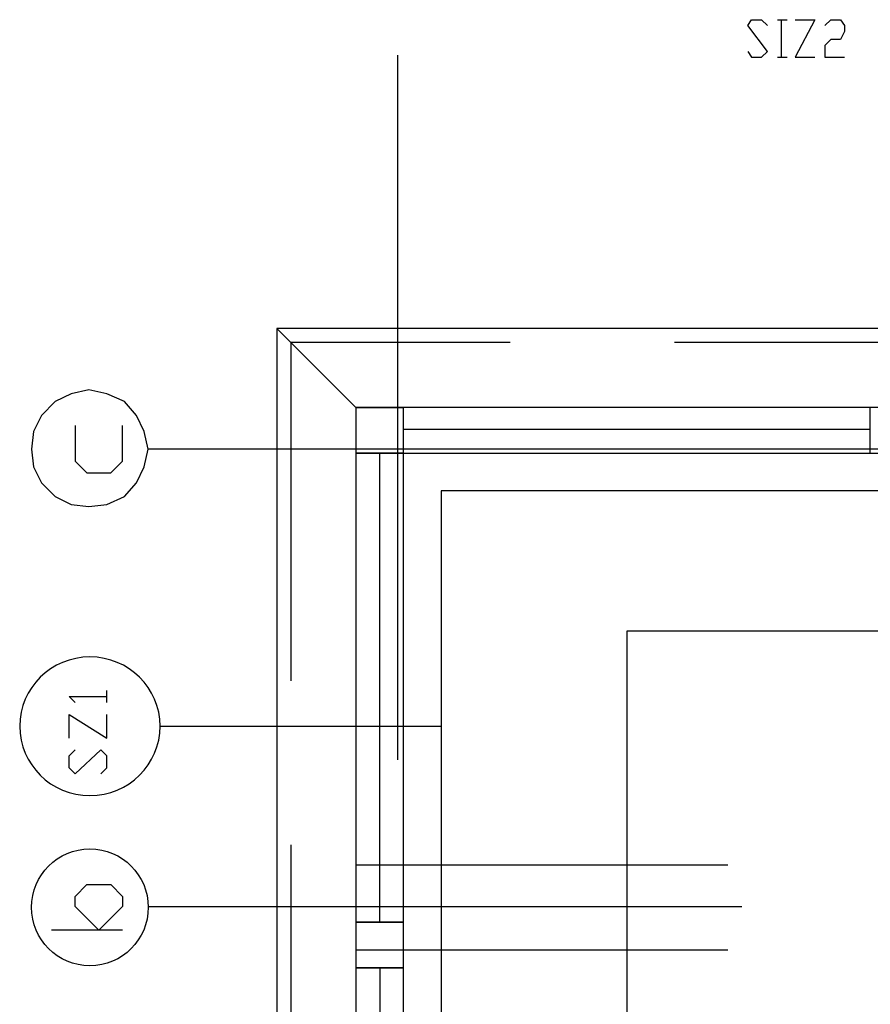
# Model space of a CAD drawing. Header units: millimetres. Extents: x 46 to 491, y -41 to 547.
# Tile 3 of 140: x 46 to 64, y 73 to 94. Entities that reach past the tile are written whole.
import ezdxf

# ---------------------------------------------------------------- set-up
doc = ezdxf.new("R2010")
doc.units = ezdxf.units.MM
doc.header["$LTSCALE"] = 10
doc.layers.add('xref', color=252, linetype='Continuous')

# ---------------------------------------------------------------- blocks, each defined once
blk = doc.blocks.new('stacja')
at = {"color": 9, "lineweight": 25}
for points in [[(7.493, 43.095333), (7.577667, 42.968333), (7.789334, 42.968333), (7.916334, 43.095333), (7.493, 43.645666), (7.577667, 43.772666), (7.789334, 43.772666), (7.916334, 43.645666)], [(8.509, 43.772666), (8.932334, 43.772666), (8.509, 42.968333), (8.932334, 42.968333)], [(9.144, 43.645666), (9.271, 43.772666), (9.482667, 43.772666), (9.567334, 43.645666), (9.567334, 43.518666), (9.482667, 43.349333), (9.271, 43.349333), (9.144, 43.222333), (9.144, 42.968333), (9.567334, 42.968333)], [(5.926667, 36.872333), (10.625667, 36.872333), (10.625667, 37.168666), (-2.582333, 37.168666), (-2.582333, -2.624667), (10.625667, -2.624667), (10.625667, -2.328334)], [(-2.286, 36.872333), (2.413, 36.872333)], [(25.654, 34.586333), (-5.334, 34.586333), (-5.418666, 34.967333), (-5.588, 35.306), (-5.842, 35.602333), (-6.223, 35.771666), (-6.604, 35.856333), (-6.985, 35.771666), (-7.323666, 35.602333), (-7.62, 35.306), (-7.789333, 34.967333), (-7.831666, 34.586333), (-7.789333, 34.205333), (-7.62, 33.866666), (-7.323666, 33.570333), (-6.985, 33.401), (-6.604, 33.358666), (-6.223, 33.401), (-5.842, 33.570333), (-5.588, 33.866666), (-5.418666, 34.205333), (-5.334, 34.586333)], [(-6.900333, 35.094333), (-6.900333, 34.332333), (-6.646333, 34.078333), (-6.138333, 34.078333), (-5.884333, 34.332333), (-5.884333, 35.094333)], [(0.931334, 33.697333), (0.931334, 0.889), (11.091334, 0.889)], [(4.910667, 30.691666), (4.910667, 6.900333)], [(-6.900333, 29.167666), (-7.027333, 29.294666), (-6.223, 29.294666)], [(-6.223, 29.167666), (-6.223, 29.421666)], [(-7.027333, 28.405666), (-7.027333, 28.913666), (-6.223, 28.405666), (-6.223, 28.913666)], [(-6.35, 27.643666), (-6.223, 27.770666), (-6.223, 28.024666), (-6.35, 28.151666), (-6.900333, 27.643666), (-7.027333, 27.770666), (-7.027333, 28.024666), (-6.900333, 28.151666)], [(-0.889, 25.696333), (7.069667, 25.696333)]]:
    blk.add_lwpolyline(points, dxfattribs=at)
for points in [[(-0.889, 35.475333), (-0.889, 23.495), (0.127, 23.495), (0.127, 35.475333)], [(-0.889, 35.475333), (-0.889, 34.501666), (11.091334, 34.501666), (11.091334, 35.475333)], [(-6.392333, 24.299333), (-6.900333, 24.807333), (-6.900333, 25.019), (-6.646333, 25.273), (-6.138333, 25.273), (-5.884333, 25.019), (-5.884333, 24.807333)], [(-0.889, 24.468666), (-0.889, 10.075333), (0.127, 10.075333), (0.127, 24.468666)]]:
    blk.add_lwpolyline(points, close=True, dxfattribs=at)
blk.add_circle((-6.582833, 24.786166), 1.248833, dxfattribs=at)
blk.add_ellipse((-6.582833, 28.659666), major_axis=(1.502833, 0), ratio=0.985915, start_param=0, end_param=6.283185, dxfattribs=at)
for points in [[(8.128, 43.772666), (8.128, 43.772666), (8.339667, 43.772666), (8.339667, 43.772666)], [(8.212667, 43.772666), (8.212667, 43.772666), (8.212667, 42.968333), (8.212667, 42.968333)], [(0, 43.010666), (0, 43.010666), (0, 27.94), (0, 27.94)], [(8.128, 42.968333), (8.128, 42.968333), (8.339667, 42.968333), (8.339667, 42.968333)], [(-2.582333, 37.168666), (-2.582333, 37.168666), (-0.889, 35.475333), (-0.889, 35.475333)], [(-2.286, 36.872333), (-2.286, 36.872333), (-2.286, 29.633333), (-2.286, 29.633333)], [(-0.889, 35.475333), (-0.889, 35.475333), (0.127, 35.475333), (0.127, 35.475333)], [(-0.889, 35.475333), (-0.889, 35.475333), (-0.889, 34.501666), (-0.889, 34.501666)], [(0.127, 34.501666), (0.127, 34.501666), (0.127, 35.475333), (0.127, 35.475333)], [(10.117667, 34.501666), (10.117667, 34.501666), (10.117667, 35.475333), (10.117667, 35.475333)], [(10.117667, 35.009666), (10.117667, 35.009666), (0.127, 35.009666), (0.127, 35.009666)], [(0.127, 34.501666), (0.127, 34.501666), (-0.889, 34.501666), (-0.889, 34.501666)], [(-0.381, 24.468666), (-0.381, 24.468666), (-0.381, 34.501666), (-0.381, 34.501666)], [(11.091334, 33.697333), (11.091334, 33.697333), (0.931334, 33.697333), (0.931334, 33.697333)], [(17.695334, 30.691666), (17.695334, 30.691666), (4.910667, 30.691666), (4.910667, 30.691666)], [(-5.08, 28.659666), (-5.08, 28.659666), (0.931334, 28.659666), (0.931334, 28.659666)], [(-2.286, 26.119666), (-2.286, 26.119666), (-2.286, 19.05), (-2.286, 19.05)], [(-5.334, 24.807333), (-5.334, 24.807333), (7.366, 24.807333), (7.366, 24.807333)], [(0.127, 24.468666), (0.127, 24.468666), (-0.889, 24.468666), (-0.889, 24.468666)], [(-0.889, 24.468666), (-0.889, 24.468666), (0.127, 24.468666), (0.127, 24.468666)], [(-5.884333, 24.299333), (-5.884333, 24.299333), (-7.408333, 24.299333), (-7.408333, 24.299333)], [(-0.889, 23.876), (-0.889, 23.876), (7.069667, 23.876), (7.069667, 23.876)], [(-0.889, 23.495), (-0.889, 23.495), (0.127, 23.495), (0.127, 23.495)], [(0.127, 23.495), (0.127, 23.495), (-0.889, 23.495), (-0.889, 23.495)], [(-0.381, 23.495), (-0.381, 23.495), (-0.381, 11.091333), (-0.381, 11.091333)]]:
    blk.add_open_spline(points, degree=3, dxfattribs=at)

msp = doc.modelspace()

# ---------------------------------------------------------------- block references
at = {"layer": 'xref'}
msp.add_blockref('stacja', (53.992334, 50.410128), dxfattribs=at)

doc.saveas('drawing.dxf')
